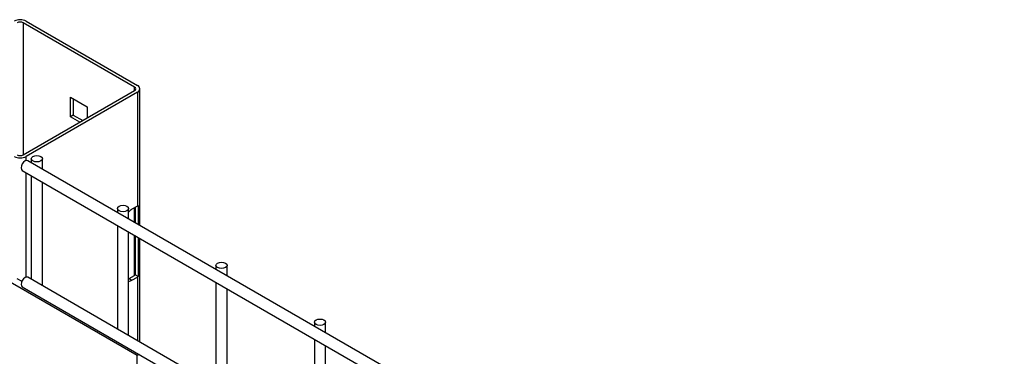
# Model space of a CAD drawing. Header units: inches. Extents: x 0.2 to 10.8, y 0.2 to 8.2.
# Tile 54 of 55: x 8.982 to 9.571, y 7.739 to 7.941. Entities that reach past the tile are written whole.
import ezdxf

# ---------------------------------------------------------------- set-up
doc = ezdxf.new("R2010")
doc.units = ezdxf.units.IN
doc.header["$MEASUREMENT"] = 0

msp = doc.modelspace()

# ---------------------------------------------------------------- linework, layer by layer
for p, q in [((9.05042, 7.90033), (8.98384, 7.93877)), ((8.98384, 7.93877), (8.98384, 7.85979)), ((8.98555, 7.93976), (9.05213, 7.90132)), ((9.05042, 7.89823), (9.05042, 7.90033)), ((8.98384, 7.85979), (9.05042, 7.89823)), ((9.05213, 7.89724), (8.98555, 7.8588)), ((9.01207, 7.8943), (9.02219, 7.88846)), ((9.01207, 7.88261), (9.01207, 7.8943)), ((9.05213, 7.89724), (9.05213, 7.82919)), ((9.0536, 7.8176), (9.0536, 7.89928)), ((9.01377, 7.89332), (9.01377, 7.88359)), ((9.02219, 7.88846), (9.02219, 7.88193)), ((9.01377, 7.88359), (9.01207, 7.88261)), ((9.01772, 7.87934), (9.01207, 7.88261)), ((9.01377, 7.88359), (9.01943, 7.88033)), ((8.98555, 7.85638), (8.98555, 7.8588)), ((9.98568, 7.27952), (8.98659, 7.85628)), ((8.98866, 7.85748), (8.98866, 7.85508)), ((8.99533, 7.85124), (8.99533, 7.85748)), ((8.98326, 7.85051), (9.98234, 7.27375)), ((8.98555, 7.78663), (8.98555, 7.84919)), ((8.98866, 7.84739), (8.98866, 7.78534)), ((8.99533, 7.78149), (8.99533, 7.84354)), ((9.05267, 7.82956), (9.05267, 7.81813)), ((9.04022, 7.82771), (9.04022, 7.82532)), ((9.04689, 7.82147), (9.04689, 7.82771)), ((9.05213, 7.82919), (9.04889, 7.82732)), ((9.05042, 7.81943), (9.05042, 7.82821)), ((9.05091, 7.82849), (9.05091, 7.81915)), ((9.04022, 7.81762), (9.04022, 7.75557)), ((9.04689, 7.75172), (9.04689, 7.81377)), ((9.05042, 7.78765), (9.05042, 7.81173)), ((9.05091, 7.81145), (9.05091, 7.78805)), ((9.05267, 7.81044), (9.05267, 7.78703)), ((9.0536, 7.74785), (9.0536, 7.8099)), ((9.05201, 7.7398), (8.96363, 7.79082)), ((9.09915, 7.79369), (9.09915, 7.7913)), ((9.10582, 7.78745), (9.10582, 7.79369)), ((8.98008, 7.78588), (8.98303, 7.78418)), ((9.98568, 7.20978), (8.98659, 7.78653)), ((9.04689, 7.78563), (9.04718, 7.78578)), ((9.04718, 7.78578), (9.05042, 7.78765)), ((9.04718, 7.78578), (9.04889, 7.78479)), ((9.04889, 7.78479), (9.05213, 7.78667)), ((9.05267, 7.78703), (9.05091, 7.78805)), ((9.05213, 7.78667), (9.05213, 7.7487)), ((9.09915, 7.7836), (9.09915, 7.72156)), ((8.98326, 7.78076), (9.98234, 7.204)), ((9.10582, 7.71771), (9.10582, 7.77976)), ((9.15808, 7.75968), (9.15808, 7.75729)), ((9.16474, 7.75344), (9.16474, 7.75968)), ((9.15808, 7.74959), (9.15808, 7.68754)), ((9.16474, 7.68369), (9.16474, 7.74574)), ((9.05312, 7.74043), (9.05201, 7.7398)), ((9.05201, 7.67975), (9.05201, 7.7398))]:
    msp.add_line(p, q)
at = {"flags": 128}
for points in [[(8.99436, 7.85884), (8.99508, 7.85821), (8.99533, 7.85748), (8.99508, 7.85674), (8.99436, 7.85611), (8.99327, 7.8557), (8.992, 7.85555), (8.99072, 7.8557), (8.98964, 7.85611), (8.98892, 7.85674), (8.98866, 7.85748), (8.98892, 7.85821), (8.98964, 7.85884), (8.99072, 7.85925), (8.992, 7.8594), (8.99327, 7.85925), (8.99436, 7.85884)], [(8.98659, 7.85628), (8.98583, 7.85643), (8.98493, 7.85611), (8.98403, 7.85539), (8.98326, 7.85436), (8.98275, 7.85318), (8.98257, 7.85203)], [(8.98257, 7.85203), (8.98275, 7.85109), (8.98326, 7.85051), (8.98326, 7.85051)], [(9.04591, 7.82907), (9.04664, 7.82845), (9.04689, 7.82771), (9.04664, 7.82697), (9.04591, 7.82635), (9.04483, 7.82593), (9.04356, 7.82579), (9.04228, 7.82593), (9.0412, 7.82635), (9.04048, 7.82697), (9.04022, 7.82771), (9.04048, 7.82845), (9.0412, 7.82907), (9.04228, 7.82949), (9.04356, 7.82963), (9.04483, 7.82949), (9.04591, 7.82907)], [(9.10484, 7.79505), (9.10556, 7.79443), (9.10582, 7.79369), (9.10556, 7.79296), (9.10484, 7.79233), (9.10376, 7.79192), (9.10248, 7.79177), (9.10121, 7.79192), (9.10013, 7.79233), (9.0994, 7.79296), (9.09915, 7.79369), (9.0994, 7.79443), (9.10013, 7.79505), (9.10121, 7.79547), (9.10248, 7.79562), (9.10376, 7.79547), (9.10484, 7.79505)], [(8.98659, 7.78653), (8.98583, 7.78668), (8.98493, 7.78637), (8.98403, 7.78564), (8.98326, 7.78461), (8.98275, 7.78343), (8.98257, 7.78229)], [(8.98257, 7.78229), (8.98275, 7.78135), (8.98326, 7.78076), (8.98326, 7.78076)], [(9.16377, 7.76104), (9.16449, 7.76041), (9.16474, 7.75968), (9.16449, 7.75894), (9.16377, 7.75832), (9.16268, 7.7579), (9.16141, 7.75775), (9.16013, 7.7579), (9.15905, 7.75832), (9.15833, 7.75894), (9.15808, 7.75968), (9.15833, 7.76041), (9.15905, 7.76104), (9.16013, 7.76145), (9.16141, 7.7616), (9.16268, 7.76145), (9.16377, 7.76104)]]:
    msp.add_lwpolyline(points, dxfattribs=at)
for centre, radius, start, end in [((8.98201, 7.93294), 0.00769, 62.60967, 117.39033), ((8.98201, 7.93525), 0.00397, 62.60967, 117.39033), ((9.05002, 7.89928), 0.00113, 290.78342, 69.21658), ((9.05136, 7.89928), 0.00218, 290.78342, 69.21658), ((8.98201, 7.86331), 0.00397, 242.60967, 297.39033), ((8.98201, 7.86562), 0.00769, 242.60967, 297.39033), ((9.05008, 7.83278), 0.00413, 299.80108, 308.86945), ((9.05262, 7.82118), 0.00718, 121.26547, 142.8744), ((9.04715, 7.7875), 0.00322, 265.45441, 302.82924), ((9.04951, 7.78928), 0.00187, 299.15982, 318.62159), ((9.05008, 7.79025), 0.00413, 299.80108, 308.86945)]:
    msp.add_arc(centre, radius, start, end)

doc.saveas('drawing.dxf')
